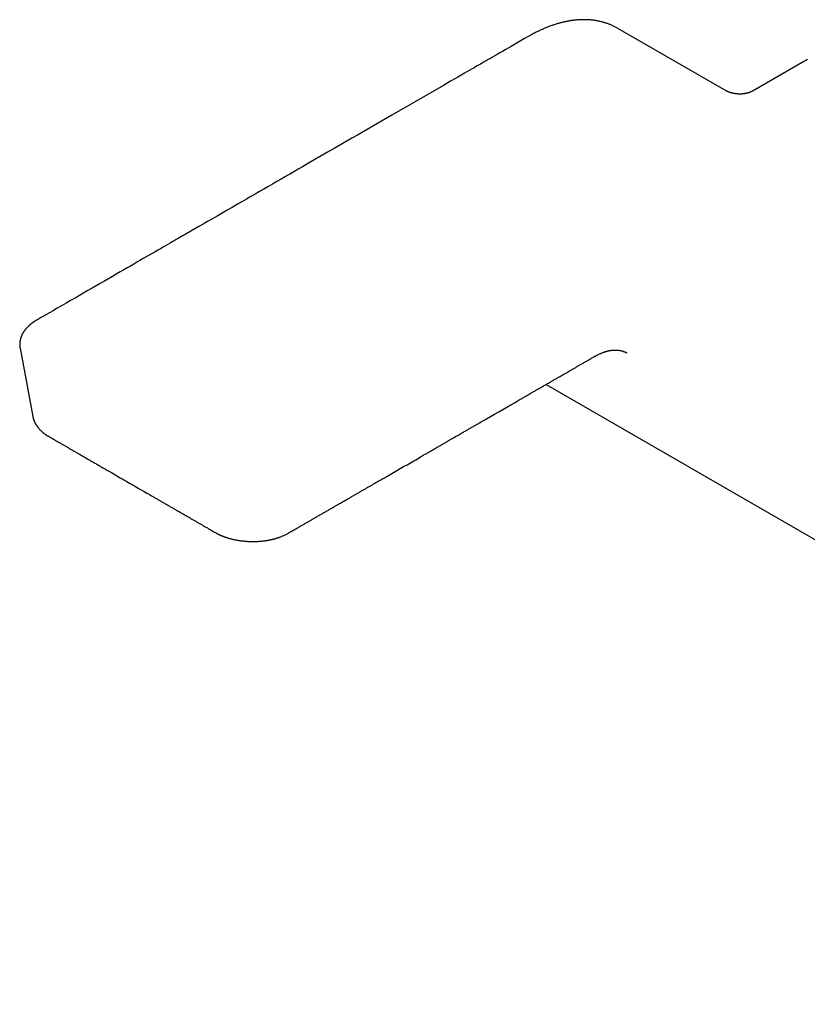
# Model space of a CAD drawing. Header units: millimetres. Extents: x 8 to 905, y 12 to 449.
# Tile 7 of 13: x 619 to 730, y 81 to 220. Entities that reach past the tile are written whole.
import ezdxf

# ---------------------------------------------------------------- set-up
doc = ezdxf.new("R2010")
doc.units = ezdxf.units.MM

msp = doc.modelspace()

# ---------------------------------------------------------------- linework, layer by layer
at = {"color": 7, "linetype": 'Continuous', "lineweight": 30}
for p, q in [((718.15, 209.76), (702.89, 218.57)), ((729.17, 213.94), (721.95, 209.77)), ((618.7, 173.5), (618.69, 173.52)), ((618.69, 173.5), (620.49, 163.89)), ((692.79, 168.4), (844.11, 81.05))]:
    msp.add_line(p, q, dxfattribs=at)
at = {"color": 7, "linetype": 'Continuous', "lineweight": 30, "flags": 128}
for points in [[(690.27, 217.42), (689.76, 217.13), (689.27, 216.84), (688.79, 216.56), (688.32, 216.3), (687.87, 216.03), (687.43, 215.78), (687.01, 215.54), (686.64, 215.32), (686.27, 215.11), (685.92, 214.91), (685.58, 214.71), (685.25, 214.52), (684.94, 214.34), (684.63, 214.17), (684.34, 214), (684.06, 213.84), (683.79, 213.68), (683.54, 213.53), (683.29, 213.39), (683.07, 213.27), (682.86, 213.14), (682.67, 213.03), (682.48, 212.92), (682.29, 212.81), (681.32, 212.25), (680.34, 211.69), (679.34, 211.11), (678.33, 210.53), (671.08, 206.34), (667.02, 204), (666.22, 203.54), (665.42, 203.08), (664.63, 202.62), (663.84, 202.17), (662.92, 201.63), (662.01, 201.11), (661.11, 200.59), (660.22, 200.07), (659.34, 199.56), (658.46, 199.06), (657.87, 198.71), (657.27, 198.37), (656.68, 198.03), (656.09, 197.69), (655.49, 197.34), (654.87, 196.98), (654.24, 196.62), (653.6, 196.25), (653.01, 195.91), (652.42, 195.57), (651.82, 195.22), (651.2, 194.87), (650.58, 194.51), (649.95, 194.14), (649.31, 193.78), (648.58, 193.35), (647.86, 192.94), (647.15, 192.53), (646.46, 192.13), (645.78, 191.74), (645.12, 191.36), (644.5, 191), (643.9, 190.65), (643.31, 190.31), (642.74, 189.98), (642.17, 189.65), (641.93, 189.51), (641.68, 189.37), (641.44, 189.23), (641.2, 189.09), (640.95, 188.95), (640.69, 188.8), (640.42, 188.64), (640.14, 188.48), (639.83, 188.3), (639.51, 188.12), (639.17, 187.92), (638.83, 187.72), (638.47, 187.51), (638.09, 187.3), (637.71, 187.08), (637.31, 186.85), (636.9, 186.61), (636.48, 186.37), (636.04, 186.12), (635.59, 185.86), (635.16, 185.61), (634.71, 185.35), (634.26, 185.08), (633.79, 184.81), (633.31, 184.54), (632.79, 184.24), (632.25, 183.93), (631.7, 183.61), (631.15, 183.29), (630.57, 182.96), (629.99, 182.62), (629.43, 182.3), (628.85, 181.96), (628.26, 181.63), (627.67, 181.28), (627.06, 180.93), (626.44, 180.57), (625.81, 180.21), (625.17, 179.84), (624.51, 179.46), (623.85, 179.08), (623.35, 178.79), (622.85, 178.5), (622.34, 178.21), (622.04, 178.03), (621.73, 177.86), (621.43, 177.69), (621.13, 177.52)], [(729.63, 214.18), (729.39, 214.06), (729.17, 213.94)], [(704.15, 172.82), (704.03, 172.89), (703.99, 172.91)]]:
    msp.add_lwpolyline(points, dxfattribs=at)
at = {"color": 7, "linetype": 'Continuous', "lineweight": 30}
for points, knots in [([(702.89, 218.57), (702.87, 218.58), (702.79, 218.63), (702.65, 218.7), (702.47, 218.8), (702.29, 218.89), (702.1, 218.98), (701.91, 219.06), (701.72, 219.14), (701.53, 219.21), (701.33, 219.28), (701.14, 219.34), (700.94, 219.4), (700.73, 219.46), (700.53, 219.51), (700.33, 219.56), (700.12, 219.6), (699.91, 219.64), (699.7, 219.68), (699.49, 219.71), (699.27, 219.73), (699.06, 219.75), (698.84, 219.77), (698.62, 219.78), (698.4, 219.79), (698.17, 219.79), (697.95, 219.79), (697.72, 219.79), (697.5, 219.78), (697.27, 219.76), (697.04, 219.74), (696.8, 219.72), (696.57, 219.69), (696.34, 219.66), (696.1, 219.62), (695.87, 219.58), (695.63, 219.53), (695.39, 219.48), (695.15, 219.43), (694.91, 219.37), (694.67, 219.3), (694.43, 219.24), (694.19, 219.16), (693.95, 219.09), (693.7, 219), (693.46, 218.92), (693.22, 218.83), (692.97, 218.73), (692.73, 218.64), (692.48, 218.53), (692.24, 218.43), (691.99, 218.31), (691.75, 218.2), (691.5, 218.08), (691.25, 217.96), (691.01, 217.83), (690.76, 217.7), (690.51, 217.56), (690.35, 217.47), (690.27, 217.42)], [0, 0, 0, 0, 0.005988, 0.023293, 0.040598, 0.057905, 0.075217, 0.092535, 0.109862, 0.127199, 0.14455, 0.161914, 0.179295, 0.196694, 0.214112, 0.231551, 0.249011, 0.266495, 0.284002, 0.301533, 0.319089, 0.336671, 0.354278, 0.371911, 0.389569, 0.407252, 0.424961, 0.442694, 0.460451, 0.478231, 0.496034, 0.513858, 0.531703, 0.549568, 0.567451, 0.585352, 0.60327, 0.621204, 0.639152, 0.657113, 0.675087, 0.693073, 0.711069, 0.729074, 0.747088, 0.765109, 0.783137, 0.801171, 0.819211, 0.837254, 0.855302, 0.873352, 0.891405, 0.90946, 0.927516, 0.945573, 0.963631, 0.981689, 1, 1, 1, 1]), ([(721.95, 209.77), (721.94, 209.76), (721.92, 209.75), (721.9, 209.74), (721.88, 209.73), (721.86, 209.72), (721.85, 209.72), (721.84, 209.71), (721.83, 209.7), (721.81, 209.69), (721.78, 209.68), (721.75, 209.67), (721.73, 209.66), (721.71, 209.65), (721.69, 209.64), (721.66, 209.63), (721.64, 209.62), (721.61, 209.61), (721.59, 209.59), (721.56, 209.58), (721.54, 209.57), (721.51, 209.56), (721.49, 209.56), (721.47, 209.55), (721.45, 209.54), (721.43, 209.54), (721.41, 209.53), (721.39, 209.52), (721.36, 209.51), (721.34, 209.5), (721.32, 209.5), (721.29, 209.49), (721.26, 209.48), (721.24, 209.47), (721.21, 209.46), (721.18, 209.46), (721.16, 209.45), (721.12, 209.44), (721.09, 209.43), (721.05, 209.42), (721.01, 209.42), (720.97, 209.41), (720.92, 209.39), (720.87, 209.39), (720.82, 209.38), (720.78, 209.37), (720.76, 209.37), (720.73, 209.36), (720.7, 209.36), (720.67, 209.35), (720.63, 209.35), (720.58, 209.34), (720.53, 209.34), (720.47, 209.33), (720.42, 209.33), (720.37, 209.32), (720.33, 209.32), (720.28, 209.32), (720.23, 209.32), (720.19, 209.32), (720.15, 209.31), (720.12, 209.31), (720.07, 209.31), (720.02, 209.31), (719.97, 209.32), (719.92, 209.32), (719.88, 209.32), (719.83, 209.32), (719.79, 209.32), (719.76, 209.33), (719.73, 209.33), (719.68, 209.33), (719.64, 209.34), (719.58, 209.34), (719.53, 209.35), (719.47, 209.36), (719.41, 209.37), (719.34, 209.38), (719.28, 209.39), (719.23, 209.4), (719.19, 209.4), (719.15, 209.41), (719.11, 209.42), (719.08, 209.43), (719.05, 209.43), (719.03, 209.44), (719, 209.45), (718.96, 209.46), (718.93, 209.46), (718.9, 209.47), (718.87, 209.48), (718.84, 209.49), (718.81, 209.5), (718.78, 209.51), (718.76, 209.51), (718.73, 209.52), (718.71, 209.53), (718.69, 209.53), (718.68, 209.54), (718.66, 209.54), (718.65, 209.55), (718.63, 209.56), (718.61, 209.56), (718.59, 209.57), (718.58, 209.57), (718.56, 209.58), (718.53, 209.59), (718.5, 209.6), (718.47, 209.62), (718.43, 209.63), (718.4, 209.64), (718.38, 209.65), (718.36, 209.66), (718.34, 209.67), (718.32, 209.68), (718.31, 209.68), (718.3, 209.69), (718.29, 209.69), (718.28, 209.7), (718.27, 209.7), (718.27, 209.7), (718.26, 209.71), (718.25, 209.71), (718.24, 209.71), (718.23, 209.72), (718.22, 209.73), (718.21, 209.73), (718.2, 209.73), (718.19, 209.74), (718.19, 209.74), (718.18, 209.74), (718.17, 209.75), (718.16, 209.75), (718.16, 209.76), (718.15, 209.76), (718.15, 209.76), (718.15, 209.76), (718.15, 209.76)], [0, 0, 0, 0, 0.010783, 0.019604, 0.026458, 0.031341, 0.034553, 0.037846, 0.041501, 0.049141, 0.057484, 0.065952, 0.073265, 0.080055, 0.086391, 0.092356, 0.098775, 0.106438, 0.11357, 0.120411, 0.12697, 0.133577, 0.140228, 0.145751, 0.149823, 0.153251, 0.15798, 0.16426, 0.171076, 0.176834, 0.181787, 0.186993, 0.193284, 0.200368, 0.206614, 0.211769, 0.217669, 0.225034, 0.233204, 0.239976, 0.247995, 0.258359, 0.269356, 0.279195, 0.289927, 0.296635, 0.302412, 0.307163, 0.312005, 0.318131, 0.325457, 0.336638, 0.347061, 0.357748, 0.366958, 0.376973, 0.386078, 0.394315, 0.4032, 0.411847, 0.418516, 0.424564, 0.432923, 0.443686, 0.453863, 0.462757, 0.471364, 0.479826, 0.487631, 0.493825, 0.499888, 0.50761, 0.518456, 0.528015, 0.53896, 0.551351, 0.563152, 0.577143, 0.591231, 0.600408, 0.609089, 0.617905, 0.627668, 0.634552, 0.640045, 0.644784, 0.650968, 0.659937, 0.668523, 0.675377, 0.681075, 0.687552, 0.697466, 0.704908, 0.711718, 0.716822, 0.722208, 0.727659, 0.732426, 0.736281, 0.740276, 0.745319, 0.751336, 0.756638, 0.760973, 0.76482, 0.773714, 0.787974, 0.797764, 0.806541, 0.820649, 0.831642, 0.840573, 0.846454, 0.853446, 0.860512, 0.867049, 0.872199, 0.876325, 0.879545, 0.882782, 0.886361, 0.891046, 0.896868, 0.902992, 0.912109, 0.919553, 0.925421, 0.931124, 0.937038, 0.943991, 0.953245, 0.963139, 0.973082, 0.982542, 0.993471, 1, 1, 1, 1]), ([(621.13, 177.52), (621.1, 177.5), (621.02, 177.46), (620.91, 177.39), (620.8, 177.32), (620.7, 177.26), (620.63, 177.2), (620.56, 177.16), (620.51, 177.12), (620.46, 177.08), (620.41, 177.05), (620.35, 177.01), (620.3, 176.96), (620.24, 176.92), (620.19, 176.88), (620.15, 176.84), (620.12, 176.82), (620.09, 176.8), (620.07, 176.77), (620.04, 176.75), (620.01, 176.72), (619.96, 176.68), (619.91, 176.63), (619.86, 176.59), (619.82, 176.54), (619.78, 176.5), (619.74, 176.46), (619.68, 176.41), (619.61, 176.33), (619.54, 176.25), (619.49, 176.19), (619.45, 176.14), (619.41, 176.09), (619.38, 176.05), (619.34, 176), (619.31, 175.96), (619.28, 175.92), (619.25, 175.87), (619.21, 175.82), (619.17, 175.75), (619.12, 175.67), (619.07, 175.59), (619.03, 175.51), (618.98, 175.42), (618.94, 175.34), (618.91, 175.26), (618.88, 175.18), (618.85, 175.11), (618.82, 175.03), (618.79, 174.96), (618.77, 174.88), (618.75, 174.82), (618.74, 174.77), (618.73, 174.72), (618.71, 174.67), (618.7, 174.62), (618.7, 174.58), (618.69, 174.53), (618.68, 174.49), (618.67, 174.44), (618.67, 174.4), (618.66, 174.37), (618.66, 174.34), (618.66, 174.31), (618.65, 174.27), (618.65, 174.23), (618.65, 174.18), (618.65, 174.13), (618.65, 174.09), (618.64, 174.05), (618.64, 174.01), (618.65, 173.98), (618.65, 173.95), (618.65, 173.93), (618.65, 173.89), (618.65, 173.85), (618.66, 173.79), (618.66, 173.73), (618.67, 173.66), (618.68, 173.59), (618.69, 173.53), (618.69, 173.51)], [0, 0, 0, 0, 0.020618, 0.043725, 0.067929, 0.089744, 0.105152, 0.119054, 0.131343, 0.14233, 0.1526, 0.16488, 0.178724, 0.192199, 0.205087, 0.213212, 0.220874, 0.227718, 0.23374, 0.239331, 0.246423, 0.259195, 0.273485, 0.286645, 0.298656, 0.309517, 0.319444, 0.329164, 0.35514, 0.380719, 0.391512, 0.403554, 0.416734, 0.428709, 0.438573, 0.447805, 0.458787, 0.471164, 0.482913, 0.500328, 0.518152, 0.537963, 0.559166, 0.577911, 0.595628, 0.616606, 0.633441, 0.648996, 0.666594, 0.684009, 0.700318, 0.715187, 0.724421, 0.735398, 0.747694, 0.758393, 0.767073, 0.776299, 0.787065, 0.796559, 0.805343, 0.812604, 0.818341, 0.824247, 0.832597, 0.842844, 0.855024, 0.865041, 0.873338, 0.881378, 0.889278, 0.896819, 0.902035, 0.907216, 0.914958, 0.925794, 0.936689, 0.94956, 0.964405, 0.981219, 1, 1, 1, 1]), ([(656.45, 147.42), (656.49, 147.44), (656.58, 147.49), (656.71, 147.57), (656.85, 147.65), (656.99, 147.73), (657.18, 147.84), (657.41, 147.97), (657.75, 148.17), (658.15, 148.4), (658.59, 148.65), (659.01, 148.89), (659.4, 149.12), (659.79, 149.34), (660.19, 149.57), (660.6, 149.81), (661.02, 150.06), (661.43, 150.29), (661.83, 150.52), (662.22, 150.75), (662.59, 150.96), (662.96, 151.17), (663.31, 151.38), (663.64, 151.57), (663.97, 151.76), (664.28, 151.94), (664.58, 152.11), (664.86, 152.27), (665.12, 152.42), (665.37, 152.57), (665.61, 152.7), (665.88, 152.86), (666.19, 153.04), (666.54, 153.24), (666.89, 153.45), (667.25, 153.65), (667.61, 153.86), (667.96, 154.06), (668.43, 154.33), (668.99, 154.66), (669.67, 155.05), (670.44, 155.49), (671.3, 155.99), (672.25, 156.54), (673.21, 157.09), (674.18, 157.65), (674.99, 158.12), (675.64, 158.5), (676.13, 158.78), (676.61, 159.06), (677.09, 159.33), (677.56, 159.6), (678.02, 159.87), (678.46, 160.12), (678.87, 160.36), (679.23, 160.57), (679.57, 160.76), (679.89, 160.95), (680.21, 161.13), (680.56, 161.33), (680.95, 161.56), (681.38, 161.81), (681.81, 162.06), (682.24, 162.31), (682.66, 162.55), (683.09, 162.8), (683.52, 163.05), (683.95, 163.29), (685.78, 164.35), (687.6, 165.4), (689.42, 166.45), (689.85, 166.7), (690.28, 166.95), (690.71, 167.2), (691.14, 167.44), (691.51, 167.66), (691.83, 167.84), (692.1, 168), (692.36, 168.15), (692.62, 168.3), (692.88, 168.45), (693.13, 168.59), (693.34, 168.71), (693.53, 168.82), (693.69, 168.92), (693.86, 169.02), (694.05, 169.12), (694.25, 169.24), (694.46, 169.36), (694.68, 169.49), (694.94, 169.63), (695.21, 169.79), (695.5, 169.96), (695.8, 170.13), (696.11, 170.31), (696.44, 170.51), (696.79, 170.7), (697.15, 170.91), (697.52, 171.13), (697.91, 171.35), (698.31, 171.58), (698.72, 171.82), (699.15, 172.07), (699.43, 172.23), (699.58, 172.32)], [0, 0, 0, 0, 0.002947, 0.006101, 0.009379, 0.012698, 0.015982, 0.022331, 0.028573, 0.039471, 0.050129, 0.05944, 0.068556, 0.07747, 0.086184, 0.096294, 0.10612, 0.115661, 0.124916, 0.133887, 0.142573, 0.150973, 0.159089, 0.166919, 0.174464, 0.181725, 0.1887, 0.195016, 0.201078, 0.206887, 0.212442, 0.217744, 0.225894, 0.233997, 0.242154, 0.250363, 0.258625, 0.26694, 0.275308, 0.290785, 0.306441, 0.322273, 0.344149, 0.366286, 0.388597, 0.411082, 0.433741, 0.444932, 0.456165, 0.46744, 0.478633, 0.489529, 0.500124, 0.510418, 0.520411, 0.528312, 0.536014, 0.543517, 0.550821, 0.558078, 0.567856, 0.577949, 0.588357, 0.597916, 0.607726, 0.617697, 0.62767, 0.637644, 0.647617, 0.754474, 0.764447, 0.77442, 0.784394, 0.794367, 0.804268, 0.813926, 0.820288, 0.826537, 0.832671, 0.838692, 0.844599, 0.850392, 0.856116, 0.859574, 0.863312, 0.86733, 0.871629, 0.876208, 0.881067, 0.886207, 0.892184, 0.898501, 0.905156, 0.912151, 0.919485, 0.927158, 0.93517, 0.943522, 0.952213, 0.961242, 0.970441, 0.979967, 0.98982, 1, 1, 1, 1]), ([(699.58, 172.32), (699.61, 172.33), (699.68, 172.37), (699.81, 172.44), (699.95, 172.52), (700.1, 172.59), (700.24, 172.66), (700.39, 172.73), (700.53, 172.79), (700.67, 172.85), (700.81, 172.9), (700.95, 172.95), (701.09, 173), (701.23, 173.04), (701.37, 173.08), (701.5, 173.11), (701.63, 173.14), (701.77, 173.17), (701.9, 173.19), (702.02, 173.21), (702.15, 173.22), (702.28, 173.23), (702.4, 173.24), (702.52, 173.24), (702.65, 173.24), (702.76, 173.24), (702.88, 173.23), (703, 173.22), (703.11, 173.2), (703.23, 173.18), (703.34, 173.16), (703.45, 173.13), (703.55, 173.09), (703.66, 173.06), (703.76, 173.02), (703.87, 172.97), (703.95, 172.93), (704, 172.91), (704.01, 172.9)], [0, 0, 0, 0, 0.014467, 0.042097, 0.069714, 0.097323, 0.124925, 0.152524, 0.180122, 0.207721, 0.235326, 0.262941, 0.290572, 0.318225, 0.345905, 0.373621, 0.401381, 0.429195, 0.457073, 0.485026, 0.513068, 0.541212, 0.569474, 0.597869, 0.626415, 0.655131, 0.684034, 0.713145, 0.742481, 0.772059, 0.801895, 0.831998, 0.862374, 0.89302, 0.923924, 0.955061, 0.986395, 1, 1, 1, 1]), ([(620.49, 163.89), (620.49, 163.87), (620.5, 163.84), (620.51, 163.79), (620.52, 163.75), (620.53, 163.71), (620.53, 163.68), (620.54, 163.65), (620.55, 163.61), (620.56, 163.57), (620.58, 163.53), (620.59, 163.48), (620.6, 163.45), (620.61, 163.41), (620.62, 163.38), (620.64, 163.36), (620.65, 163.33), (620.66, 163.3), (620.67, 163.26), (620.69, 163.22), (620.7, 163.19), (620.72, 163.16), (620.73, 163.13), (620.74, 163.11), (620.76, 163.06), (620.79, 162.99), (620.84, 162.91), (620.88, 162.83), (620.93, 162.75), (620.98, 162.68), (621.02, 162.62), (621.05, 162.56), (621.09, 162.52), (621.12, 162.47), (621.16, 162.42), (621.2, 162.36), (621.25, 162.29), (621.32, 162.21), (621.41, 162.11), (621.5, 162.01), (621.6, 161.91), (621.7, 161.82), (621.81, 161.72), (621.89, 161.65), (621.96, 161.59), (622, 161.56), (622.04, 161.53), (622.08, 161.49), (622.13, 161.46), (622.18, 161.42), (622.24, 161.38), (622.28, 161.35), (622.32, 161.32), (622.37, 161.29), (622.4, 161.26), (622.44, 161.24), (622.47, 161.22), (622.5, 161.2), (622.55, 161.17), (622.61, 161.13), (622.69, 161.08), (622.78, 161.03), (622.85, 160.99), (622.88, 160.97)], [0, 0, 0, 0, 0.012724, 0.025414, 0.038134, 0.050213, 0.060406, 0.068734, 0.078376, 0.090275, 0.104089, 0.116481, 0.127188, 0.13621, 0.143975, 0.152785, 0.161074, 0.169185, 0.17959, 0.192778, 0.203186, 0.211765, 0.218516, 0.225189, 0.233875, 0.26209, 0.287306, 0.309387, 0.335532, 0.358743, 0.378968, 0.394358, 0.409414, 0.424313, 0.440661, 0.459015, 0.477129, 0.509383, 0.544967, 0.577492, 0.614139, 0.649853, 0.684162, 0.72002, 0.735701, 0.749126, 0.760015, 0.772147, 0.786617, 0.803371, 0.821824, 0.833315, 0.84535, 0.857825, 0.868939, 0.878048, 0.8857, 0.895948, 0.909628, 0.926791, 0.947505, 0.971867, 1, 1, 1, 1]), ([(622.88, 160.97), (622.91, 160.95), (622.96, 160.92), (623.04, 160.88), (623.11, 160.84), (623.17, 160.81), (623.23, 160.77), (623.29, 160.74), (623.38, 160.69), (623.49, 160.63), (623.63, 160.55), (623.8, 160.45), (623.99, 160.34), (624.2, 160.22), (624.4, 160.1), (624.66, 159.95), (624.96, 159.78), (625.3, 159.58), (625.64, 159.39), (626.01, 159.18), (626.41, 158.94), (626.84, 158.69), (627.29, 158.44), (627.75, 158.17), (628.21, 157.9), (628.7, 157.62), (629.21, 157.32), (629.75, 157.02), (630.27, 156.71), (630.79, 156.41), (631.8, 155.83), (633.72, 154.72), (635.62, 153.63), (636.98, 152.84), (637.39, 152.6), (637.8, 152.37), (638.19, 152.14), (638.58, 151.92), (638.88, 151.75), (639.1, 151.62), (639.23, 151.54), (639.37, 151.46), (639.51, 151.38), (639.66, 151.3), (639.81, 151.21), (639.98, 151.11), (640.15, 151.01), (640.35, 150.9), (640.58, 150.77), (640.83, 150.62), (641.09, 150.47), (641.37, 150.31), (641.67, 150.14), (641.98, 149.96), (642.3, 149.77), (642.64, 149.57), (643, 149.37), (643.37, 149.16), (643.75, 148.93), (644.13, 148.71), (644.51, 148.49), (644.89, 148.28), (645.22, 148.08), (645.51, 147.92), (645.74, 147.78), (645.98, 147.65), (646.14, 147.56), (646.21, 147.51)], [0, 0, 0, 0, 0.003732, 0.006992, 0.009765, 0.012215, 0.014778, 0.017475, 0.020307, 0.025853, 0.031855, 0.038308, 0.047467, 0.056534, 0.065412, 0.074122, 0.089281, 0.103934, 0.118293, 0.133006, 0.151042, 0.169644, 0.188811, 0.208544, 0.22855, 0.248293, 0.271622, 0.294556, 0.317095, 0.339239, 0.361115, 0.447029, 0.586195, 0.604349, 0.622123, 0.639481, 0.656422, 0.672947, 0.689055, 0.695008, 0.700903, 0.706739, 0.712604, 0.718889, 0.725517, 0.732595, 0.740125, 0.748105, 0.758194, 0.768921, 0.780287, 0.792293, 0.804937, 0.81822, 0.832142, 0.846704, 0.861904, 0.877743, 0.894221, 0.911339, 0.92693, 0.943017, 0.959598, 0.969601, 0.979808, 0.990046, 1, 1, 1, 1]), ([(646.21, 147.51), (646.24, 147.49), (646.3, 147.46), (646.39, 147.41), (646.47, 147.37), (646.55, 147.33), (646.62, 147.29), (646.69, 147.26), (646.74, 147.23), (646.78, 147.21), (646.82, 147.2), (646.86, 147.18), (646.89, 147.17), (646.93, 147.15), (646.97, 147.13), (647.03, 147.1), (647.09, 147.08), (647.14, 147.06), (647.21, 147.03), (647.29, 147), (647.37, 146.97), (647.44, 146.94), (647.51, 146.92), (647.56, 146.9), (647.61, 146.88), (647.66, 146.86), (647.72, 146.84), (647.78, 146.82), (647.86, 146.8), (647.96, 146.77), (648.1, 146.73), (648.25, 146.68), (648.43, 146.64), (648.64, 146.58), (648.86, 146.53), (649.07, 146.49), (649.26, 146.46), (649.42, 146.43), (649.59, 146.4), (649.75, 146.38), (649.9, 146.36), (650.06, 146.34), (650.2, 146.33), (650.33, 146.31), (650.43, 146.3), (650.5, 146.3), (650.54, 146.3), (650.57, 146.29), (650.6, 146.29), (650.64, 146.29), (650.71, 146.28), (650.8, 146.28), (650.91, 146.27), (651.04, 146.27), (651.18, 146.26), (651.36, 146.26), (651.58, 146.26), (651.82, 146.26), (652.08, 146.27), (652.35, 146.29), (652.62, 146.31), (652.84, 146.33), (653.03, 146.35), (653.16, 146.37), (653.3, 146.39), (653.43, 146.41), (653.56, 146.43), (653.69, 146.46), (653.81, 146.48), (653.92, 146.5), (654.02, 146.52), (654.1, 146.54), (654.16, 146.55), (654.22, 146.57), (654.25, 146.58), (654.28, 146.58), (654.32, 146.59), (654.35, 146.6), (654.39, 146.61), (654.45, 146.62), (654.51, 146.64), (654.59, 146.66), (654.69, 146.69), (654.79, 146.72), (654.91, 146.76), (655.04, 146.8), (655.19, 146.85), (655.34, 146.91), (655.51, 146.97), (655.68, 147.04), (655.86, 147.12), (656.05, 147.21), (656.25, 147.31), (656.38, 147.38), (656.45, 147.42)], [0, 0, 0, 0, 0.011257, 0.021123, 0.030143, 0.039246, 0.048455, 0.054543, 0.060351, 0.065378, 0.069628, 0.07311, 0.07611, 0.080099, 0.085282, 0.091418, 0.097572, 0.103651, 0.109659, 0.118964, 0.127886, 0.135565, 0.141766, 0.146772, 0.151729, 0.157053, 0.162718, 0.16867, 0.174907, 0.187082, 0.200215, 0.214299, 0.232677, 0.252445, 0.273603, 0.296147, 0.311026, 0.326449, 0.342076, 0.356649, 0.37005, 0.385156, 0.398437, 0.409897, 0.419538, 0.424509, 0.428129, 0.430429, 0.433001, 0.436554, 0.442906, 0.451042, 0.460961, 0.472657, 0.485679, 0.499023, 0.520577, 0.542873, 0.565918, 0.589715, 0.614271, 0.63959, 0.651792, 0.664167, 0.676713, 0.689252, 0.700989, 0.713945, 0.725597, 0.735942, 0.744978, 0.752704, 0.759115, 0.763955, 0.767625, 0.770175, 0.77292, 0.776499, 0.780282, 0.785426, 0.79193, 0.799797, 0.809026, 0.819619, 0.831576, 0.844897, 0.85958, 0.875623, 0.893021, 0.911767, 0.931852, 0.953264, 0.975986, 1, 1, 1, 1])]:
    msp.add_open_spline(points, degree=3, knots=knots, dxfattribs=at)

doc.saveas('drawing.dxf')
